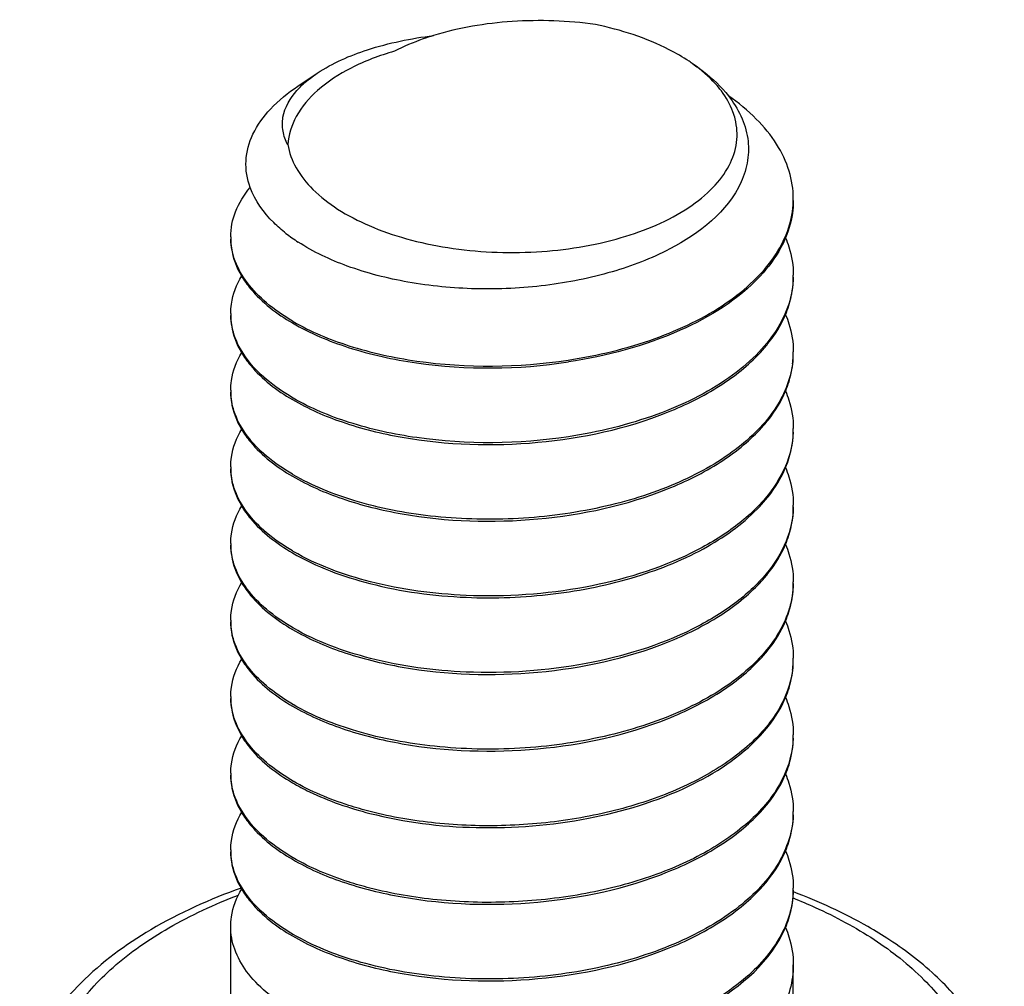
# Model space of a CAD drawing. Header units: millimetres. Extents: x 0 to 4620, y -1280 to 3267.
# Tile 28 of 103: x 2829.3 to 2838.05, y 1999.51 to 2008.1. Entities that reach past the tile are written whole.
import ezdxf

# ---------------------------------------------------------------- set-up
doc = ezdxf.new("R2010")
doc.units = ezdxf.units.MM
doc.header["$LTSCALE"] = 254.1
doc.layers.get('0').update_dxf_attribs({"linetype": 'CONTINUOUS'})

msp = doc.modelspace()

# ---------------------------------------------------------------- linework, layer by layer
at = {"color": 7, "linetype": 'Continuous'}
for p, q in [((2831.7683, 2007.5072), (2831.9404, 2007.6224)), ((2836.1708, 2001.0322), (2836.1705, 2001.0293)), ((2836.1708, 2001.0322), (2836.1707, 2001.0293)), ((2831.1714, 1998.7823), (2831.1714, 2000.0405)), ((2836.1714, 1998.7823), (2836.1714, 1999.7001))]:
    msp.add_line(p, q, dxfattribs=at)
for centre, radius, start, end in [((2834.4027, 2006.4692), 1.5144, 54.59096, 56.20291), ((2832.3123, 2006.9782), 0.7386, 135.88853, 138.38357), ((2835.3625, 2006.5081), 0.8088, 355.99004, 0.00274), ((2831.7511, 2006.1677), 0.5798, 179.99648, 181.92849), ((2832.6121, 2007.4182), 1.545, 232.0923, 237.02948), ((2835.3649, 2005.8273), 0.8065, 358.7991, 0.00086), ((2831.7518, 2005.4869), 0.5805, 180.00403, 181.6781), ((2832.6996, 2007.0906), 1.9365, 239.62106, 239.85165), ((2835.3577, 2005.1468), 0.8137, 353.31825, 358.78548), ((2835.3639, 2005.1465), 0.8074, 358.79408, 359.9976), ((2835.3493, 2005.1477), 0.8222, 352.55464, 353.32362), ((2831.7518, 2004.8061), 0.5805, 180.00401, 181.67806), ((2832.7006, 2006.4115), 1.9384, 239.62107, 239.85392), ((2835.364, 2004.4657), 0.8074, 357.59742, 0.00276), ((2831.7516, 2004.1253), 0.5803, 180.00342, 181.67685), ((2832.7001, 2005.7298), 1.9374, 239.62106, 239.85278), ((2835.3649, 2003.7849), 0.8065, 358.79483, 0.00137), ((2831.7516, 2003.4445), 0.5802, 180.00317, 181.67627), ((2832.6996, 2005.0482), 1.9365, 239.62106, 239.8516), ((2835.3636, 2003.1042), 0.8077, 358.79302, 359.99673), ((2831.751, 2002.7637), 0.5796, 179.9968, 181.67597), ((2832.701, 2004.3699), 1.9393, 239.62107, 239.85515), ((2835.3576, 2002.4236), 0.8137, 353.28251, 358.78519), ((2835.364, 2002.4234), 0.8074, 358.79396, 359.99743), ((2835.3492, 2002.4245), 0.8222, 352.56102, 353.28801), ((2831.7518, 2002.083), 0.5805, 180.00408, 181.67811), ((2832.7001, 2003.6874), 1.9374, 239.62106, 239.85268), ((2835.3642, 2001.7425), 0.8072, 357.89663, 0.00282), ((2831.7518, 2001.4022), 0.5804, 180.00384, 181.67785), ((2832.7001, 2003.0067), 1.9375, 239.62106, 239.85287), ((2835.3643, 2001.0617), 0.8071, 357.90535, 0.00268), ((2831.7516, 2000.7214), 0.5803, 180.00341, 181.67665), ((2832.7019, 2002.3289), 1.941, 239.62107, 239.85819), ((2835.3636, 2000.381), 0.8078, 358.79278, 359.99657), ((2832.6996, 2001.6442), 1.9364, 239.62106, 239.85158)]:
    msp.add_arc(centre, radius, start, end, dxfattribs=at)
for points, knots in [([(2834.4121, 2008.0551), (2834.1681, 2008.0889), (2833.6816, 2008.106), (2833.1997, 2008.0264), (2832.9731, 2007.9566)], [0, 0, 0, 0, 0.509508, 1, 1, 1, 1]), ([(2835.2451, 2007.7277), (2835.1887, 2007.7654), (2834.9291, 2007.9157), (2834.6388, 2008.0076), (2834.4121, 2008.0551)], [0, 0, 0, 0, 0.226498, 1, 1, 1, 1]), ([(2831.9404, 2007.6224), (2832.0769, 2007.7138), (2832.4165, 2007.8593), (2832.7748, 2007.9319), (2832.973, 2007.9568)], [0, 0, 0, 0, 0.451205, 1, 1, 1, 1]), ([(2832.9731, 2007.9566), (2832.942, 2007.9471), (2832.8237, 2007.9081), (2832.7084, 2007.8596), (2832.6266, 2007.8173)], [0, 0, 0, 0, 0.260932, 1, 1, 1, 1]), ([(2832.6266, 2007.8173), (2832.494, 2007.7792), (2832.2519, 2007.6881), (2831.9488, 2007.4935), (2831.744, 2007.259), (2831.6846, 2007.0744), (2831.679, 2006.9878)], [0, 0, 0, 0, 0.311094, 0.579202, 0.804419, 1, 1, 1, 1]), ([(2835.2798, 2007.7044), (2835.3113, 2007.6833), (2835.4266, 2007.6006), (2835.5312, 2007.5016), (2835.5955, 2007.4198)], [0, 0, 0, 0, 0.26724, 1, 1, 1, 1]), ([(2835.532, 2007.4647), (2835.5157, 2007.4864), (2835.4417, 2007.5759), (2835.3525, 2007.652), (2835.2801, 2007.7035)], [0, 0, 0, 0, 0.233863, 1, 1, 1, 1]), ([(2831.782, 2007.4923), (2831.7932, 2007.5039), (2831.8423, 2007.5515), (2831.897, 2007.5933), (2831.9404, 2007.6224)], [0, 0, 0, 0, 0.235623, 1, 1, 1, 1]), ([(2831.344, 2006.6065), (2831.3167, 2006.6816), (2831.2903, 2006.8461), (2831.3597, 2007.0955), (2831.526, 2007.3236), (2831.6805, 2007.4484), (2831.7683, 2007.5072)], [0, 0, 0, 0, 0.223343, 0.450318, 0.704721, 1, 1, 1, 1]), ([(2831.679, 2006.9878), (2831.6587, 2007.0251), (2831.6293, 2007.1049), (2831.6293, 2007.2811), (2831.7006, 2007.4017), (2831.7601, 2007.4687)], [0, 0, 0, 0, 0.245638, 0.481491, 1, 1, 1, 1]), ([(2835.6545, 2007.2155), (2835.6492, 2007.2371), (2835.6216, 2007.326), (2835.5744, 2007.4081), (2835.532, 2007.4647)], [0, 0, 0, 0, 0.23899, 1, 1, 1, 1]), ([(2835.5955, 2007.4198), (2835.6807, 2007.3113), (2835.7763, 2007.118), (2835.7746, 2006.8445), (2835.7349, 2006.7168), (2835.7072, 2006.6559)], [0, 0, 0, 0, 0.511467, 0.75206, 1, 1, 1, 1]), ([(2836.1714, 2006.5081), (2836.1713, 2006.5906), (2836.1445, 2006.7615), (2836.028, 2007.0041), (2835.8419, 2007.2298), (2835.6841, 2007.3592), (2835.5968, 2007.4205)], [0, 0, 0, 0, 0.221273, 0.455912, 0.713794, 1, 1, 1, 1]), ([(2831.679, 2006.9878), (2831.6909, 2006.9161), (2831.7466, 2006.7684), (2831.9037, 2006.5735), (2832.1275, 2006.401), (2832.4094, 2006.2558), (2832.7393, 2006.1424), (2833.1049, 2006.065), (2833.4923, 2006.0265), (2834.011, 2006.029), (2834.6145, 2006.124), (2835.1476, 2006.3435), (2835.4563, 2006.5904), (2835.6068, 2006.7876), (2835.6802, 2007.0023), (2835.6713, 2007.1479), (2835.6545, 2007.2155)], [0, 0, 0, 0, 0.044098, 0.093554, 0.15021, 0.214371, 0.285253, 0.361353, 0.44071, 0.521108, 0.67571, 0.809141, 0.865104, 0.913967, 0.957725, 1, 1, 1, 1]), ([(2835.7072, 2006.6559), (2835.5871, 2006.3925), (2835.1761, 2006.0759), (2834.5503, 2005.838), (2833.9649, 2005.7209), (2833.354, 2005.6917), (2832.7594, 2005.7484), (2832.225, 2005.885), (2831.9069, 2006.0339), (2831.7713, 2006.1221)], [0, 0, 0, 0, 0.202248, 0.330909, 0.471353, 0.616114, 0.757136, 0.886981, 1, 1, 1, 1]), ([(2831.1714, 2006.1677), (2831.1714, 2006.2437), (2831.2044, 2006.4046), (2831.2912, 2006.5422), (2831.3443, 2006.607)], [0, 0, 0, 0, 0.47589, 1, 1, 1, 1]), ([(2831.6629, 2006.1992), (2831.6248, 2006.2289), (2831.4937, 2006.3421), (2831.3867, 2006.4886), (2831.344, 2006.6065)], [0, 0, 0, 0, 0.278103, 1, 1, 1, 1]), ([(2836.1714, 2006.4911), (2836.1714, 2006.4633), (2836.1656, 2006.3502), (2836.1358, 2006.2389), (2836.1028, 2006.1603)], [0, 0, 0, 0, 0.246146, 1, 1, 1, 1]), ([(2834.1701, 2005.0731), (2834.4324, 2005.1128), (2834.9226, 2005.2302), (2835.4755, 2005.4925), (2835.8164, 2005.7628), (2836.0035, 2005.9773), (2836.1271, 2006.2078), (2836.1638, 2006.3717), (2836.1694, 2006.4515)], [0, 0, 0, 0, 0.307127, 0.580162, 0.700106, 0.808627, 0.90743, 1, 1, 1, 1]), ([(2831.1714, 2006.1507), (2831.1714, 2006.1227), (2831.1796, 2006.0071), (2831.2228, 2005.8955), (2831.2675, 2005.8202)], [0, 0, 0, 0, 0.242143, 1, 1, 1, 1]), ([(2831.7203, 2005.42), (2831.6395, 2005.4673), (2831.4935, 2005.5675), (2831.3175, 2005.7465), (2831.2039, 2005.9411), (2831.1739, 2006.0811), (2831.1717, 2006.1482)], [0, 0, 0, 0, 0.296228, 0.556973, 0.787717, 1, 1, 1, 1]), ([(2836.1028, 2006.1603), (2836.0902, 2006.1303), (2836.0307, 2006.0065), (2835.9471, 2005.8952), (2835.8758, 2005.8186)], [0, 0, 0, 0, 0.23753, 1, 1, 1, 1]), ([(2836.1017, 2006.1607), (2836.1131, 2006.1337), (2836.1528, 2006.0269), (2836.1714, 2005.912), (2836.1714, 2005.8273)], [0, 0, 0, 0, 0.256915, 1, 1, 1, 1]), ([(2831.1714, 2005.4869), (2831.1714, 2005.5152), (2831.1798, 2005.632), (2831.2238, 2005.7447), (2831.2694, 2005.8206)], [0, 0, 0, 0, 0.242002, 1, 1, 1, 1]), ([(2831.2675, 2005.8202), (2831.2911, 2005.7806), (2831.4121, 2005.6123), (2831.5818, 2005.4841), (2831.7203, 2005.403)], [0, 0, 0, 0, 0.222867, 1, 1, 1, 1]), ([(2835.8758, 2005.8186), (2835.681, 2005.6094), (2835.1268, 2005.2696), (2834.5125, 2005.108), (2834.1722, 2005.0564)], [0, 0, 0, 0, 0.453736, 1, 1, 1, 1]), ([(2836.1712, 2005.8104), (2836.1695, 2005.7293), (2836.14, 2005.5618), (2836.0231, 2005.3245), (2835.8393, 2005.1034), (2835.4983, 2004.8243), (2834.938, 2004.5537), (2834.4395, 2004.4332), (2834.1722, 2004.3926)], [0, 0, 0, 0, 0.092554, 0.190829, 0.298719, 0.418226, 0.691426, 1, 1, 1, 1]), ([(2836.1015, 2005.4764), (2836.1129, 2005.5034), (2836.1527, 2005.6104), (2836.1714, 2005.7255), (2836.1714, 2005.8103)], [0, 0, 0, 0, 0.256926, 1, 1, 1, 1]), ([(2831.1714, 2005.4699), (2831.1714, 2005.4419), (2831.1796, 2005.3262), (2831.2228, 2005.2145), (2831.2676, 2005.1392)], [0, 0, 0, 0, 0.242134, 1, 1, 1, 1]), ([(2831.7203, 2004.7392), (2831.6392, 2004.7867), (2831.4928, 2004.8872), (2831.3165, 2005.0668), (2831.2031, 2005.2622), (2831.1736, 2005.4027), (2831.1716, 2005.4699)], [0, 0, 0, 0, 0.296326, 0.557064, 0.787724, 1, 1, 1, 1]), ([(2831.727, 2005.4161), (2831.8828, 2005.3256), (2832.2429, 2005.1762), (2833.0603, 2004.9991), (2833.727, 2005.0061), (2834.1701, 2005.0731)], [0, 0, 0, 0, 0.215895, 0.462827, 1, 1, 1, 1]), ([(2835.8757, 2005.1377), (2835.9002, 2005.164), (2835.9892, 2005.2668), (2836.0624, 2005.3842), (2836.1015, 2005.4764)], [0, 0, 0, 0, 0.264302, 1, 1, 1, 1]), ([(2836.1031, 2005.4766), (2836.1143, 2005.4499), (2836.1532, 2005.344), (2836.1714, 2005.2303), (2836.1714, 2005.1465)], [0, 0, 0, 0, 0.256786, 1, 1, 1, 1]), ([(2831.7203, 2005.403), (2831.8761, 2005.3116), (2832.237, 2005.1608), (2833.0575, 2004.982), (2833.7271, 2004.9889), (2834.1722, 2005.0564)], [0, 0, 0, 0, 0.215577, 0.462479, 1, 1, 1, 1]), ([(2831.1714, 2004.8061), (2831.1714, 2004.8344), (2831.1798, 2004.9511), (2831.2238, 2005.0638), (2831.2694, 2005.1397)], [0, 0, 0, 0, 0.242005, 1, 1, 1, 1]), ([(2831.2676, 2005.1392), (2831.2912, 2005.0997), (2831.4122, 2004.9314), (2831.5819, 2004.8033), (2831.7203, 2004.7222)], [0, 0, 0, 0, 0.222876, 1, 1, 1, 1]), ([(2831.7203, 2004.7222), (2831.8594, 2004.6406), (2832.1779, 2004.5024), (2832.9058, 2004.3237), (2833.8965, 2004.2935), (2834.8605, 2004.4996), (2835.5111, 2004.8201), (2835.7714, 2005.0257), (2835.8757, 2005.1377)], [0, 0, 0, 0, 0.109782, 0.234479, 0.508593, 0.776973, 0.895863, 1, 1, 1, 1]), ([(2836.1034, 2004.8001), (2836.1145, 2004.8267), (2836.1532, 2004.9324), (2836.1714, 2005.0458), (2836.1714, 2005.1295)], [0, 0, 0, 0, 0.25675, 1, 1, 1, 1]), ([(2836.1645, 2005.0412), (2836.1453, 2004.8942), (2836.0111, 2004.5847), (2835.6173, 2004.2173), (2835.0693, 2003.9283), (2834.4071, 2003.7338), (2833.6845, 2003.6451), (2832.9614, 2003.6671), (2832.2989, 2003.7946), (2831.8985, 2003.9548), (2831.7271, 2004.0544)], [0, 0, 0, 0, 0.088153, 0.192075, 0.315045, 0.453581, 0.600361, 0.746268, 0.882059, 1, 1, 1, 1]), ([(2835.876, 2004.4572), (2835.9008, 2004.4839), (2835.9907, 2004.5878), (2836.0644, 2004.7067), (2836.1034, 2004.8001)], [0, 0, 0, 0, 0.264456, 1, 1, 1, 1]), ([(2836.1012, 2004.8003), (2836.1127, 2004.7733), (2836.1526, 2004.666), (2836.1714, 2004.5507), (2836.1714, 2004.4657)], [0, 0, 0, 0, 0.256964, 1, 1, 1, 1]), ([(2831.1714, 2004.7891), (2831.1714, 2004.7611), (2831.1796, 2004.6456), (2831.2227, 2004.5339), (2831.2675, 2004.4587)], [0, 0, 0, 0, 0.242151, 1, 1, 1, 1]), ([(2831.7203, 2004.0584), (2831.6392, 2004.1059), (2831.4928, 2004.2064), (2831.3165, 2004.386), (2831.2031, 2004.5814), (2831.1736, 2004.7219), (2831.1716, 2004.7891)], [0, 0, 0, 0, 0.296326, 0.557064, 0.787724, 1, 1, 1, 1]), ([(2834.1722, 2004.3926), (2833.7288, 2004.3254), (2833.0616, 2004.3182), (2832.2434, 2004.4952), (2831.883, 2004.6447), (2831.7271, 2004.7352)], [0, 0, 0, 0, 0.537154, 0.784108, 1, 1, 1, 1]), ([(2831.1714, 2004.1253), (2831.1714, 2004.1536), (2831.1798, 2004.2704), (2831.2238, 2004.3832), (2831.2695, 2004.459)], [0, 0, 0, 0, 0.241996, 1, 1, 1, 1]), ([(2831.2675, 2004.4587), (2831.291, 2004.4191), (2831.4121, 2004.2507), (2831.5818, 2004.1225), (2831.7203, 2004.0414)], [0, 0, 0, 0, 0.222861, 1, 1, 1, 1]), ([(2831.7203, 2004.0414), (2831.8594, 2003.9598), (2832.178, 2003.8216), (2832.906, 2003.6428), (2833.8969, 2003.6128), (2834.8609, 2003.8189), (2835.5115, 2004.1396), (2835.7718, 2004.3453), (2835.876, 2004.4572)], [0, 0, 0, 0, 0.10979, 0.234495, 0.508623, 0.776999, 0.895877, 1, 1, 1, 1]), ([(2836.1706, 2004.4318), (2836.1663, 2004.3289), (2836.1141, 2004.1135), (2835.9226, 2003.8216), (2835.6325, 2003.562), (2835.1098, 2003.2555), (2834.3055, 2003.0141), (2833.6174, 2002.9672), (2833.2636, 2002.9824)], [0, 0, 0, 0, 0.087795, 0.184091, 0.293403, 0.416866, 0.6981, 1, 1, 1, 1]), ([(2836.1029, 2004.1182), (2836.1141, 2004.1449), (2836.1531, 2004.251), (2836.1714, 2004.3648), (2836.1714, 2004.4487)], [0, 0, 0, 0, 0.256793, 1, 1, 1, 1]), ([(2831.1714, 2004.1083), (2831.1714, 2004.0803), (2831.1796, 2003.9648), (2831.2227, 2003.8532), (2831.2674, 2003.778)], [0, 0, 0, 0, 0.242157, 1, 1, 1, 1]), ([(2831.7203, 2003.3776), (2831.6392, 2003.4251), (2831.4928, 2003.5256), (2831.3165, 2003.7052), (2831.2031, 2003.9006), (2831.1736, 2004.0411), (2831.1716, 2004.1084)], [0, 0, 0, 0, 0.29633, 0.557066, 0.787723, 1, 1, 1, 1]), ([(2835.8759, 2003.7763), (2835.9006, 2003.8028), (2835.9903, 2003.9066), (2836.0639, 2004.0251), (2836.1029, 2004.1182)], [0, 0, 0, 0, 0.264421, 1, 1, 1, 1]), ([(2836.1016, 2004.1186), (2836.113, 2004.0916), (2836.1527, 2003.9847), (2836.1714, 2003.8697), (2836.1714, 2003.7849)], [0, 0, 0, 0, 0.256921, 1, 1, 1, 1]), ([(2831.1714, 2003.4445), (2831.1714, 2003.4728), (2831.1798, 2003.5896), (2831.2239, 2003.7025), (2831.2695, 2003.7783)], [0, 0, 0, 0, 0.241992, 1, 1, 1, 1]), ([(2831.2674, 2003.778), (2831.2909, 2003.7384), (2831.412, 2003.57), (2831.5818, 2003.4418), (2831.7203, 2003.3606)], [0, 0, 0, 0, 0.222855, 1, 1, 1, 1]), ([(2833.2633, 2002.9654), (2833.5213, 2002.9543), (2834.0334, 2002.9743), (2834.7611, 2003.1225), (2835.392, 2003.3784), (2835.7423, 2003.6328), (2835.8759, 2003.7763)], [0, 0, 0, 0, 0.27618, 0.545343, 0.790367, 1, 1, 1, 1]), ([(2836.1712, 2003.7679), (2836.169, 2003.6645), (2836.1208, 2003.4474), (2835.9327, 2003.1521), (2835.6439, 2002.8892), (2835.1206, 2002.5786), (2834.312, 2002.334), (2833.6195, 2002.2863), (2833.2633, 2002.3016)], [0, 0, 0, 0, 0.087732, 0.183728, 0.292742, 0.416044, 0.697481, 1, 1, 1, 1]), ([(2836.1016, 2003.4341), (2836.113, 2003.4611), (2836.1527, 2003.5681), (2836.1714, 2003.6831), (2836.1714, 2003.7679)], [0, 0, 0, 0, 0.256921, 1, 1, 1, 1]), ([(2831.1714, 2003.4275), (2831.1714, 2003.3993), (2831.1797, 2003.2829), (2831.2235, 2003.1705), (2831.2688, 2003.0949)], [0, 0, 0, 0, 0.242047, 1, 1, 1, 1]), ([(2831.7203, 2002.6968), (2831.6392, 2002.7443), (2831.4928, 2002.8448), (2831.3165, 2003.0244), (2831.2031, 2003.2198), (2831.1736, 2003.3603), (2831.1716, 2003.4276)], [0, 0, 0, 0, 0.29633, 0.55706, 0.78772, 1, 1, 1, 1]), ([(2835.8755, 2003.095), (2835.9, 2003.1214), (2835.9892, 2003.2243), (2836.0625, 2003.3419), (2836.1016, 2003.4341)], [0, 0, 0, 0, 0.264318, 1, 1, 1, 1]), ([(2836.103, 2003.4344), (2836.1142, 2003.4077), (2836.1531, 2003.3018), (2836.1714, 2003.188), (2836.1714, 2003.1041)], [0, 0, 0, 0, 0.256791, 1, 1, 1, 1]), ([(2831.7203, 2003.3606), (2831.9331, 2003.2358), (2832.4426, 2003.0491), (2832.9756, 2002.9778), (2833.2633, 2002.9654)], [0, 0, 0, 0, 0.46141, 1, 1, 1, 1]), ([(2833.2636, 2002.9824), (2832.9775, 2002.9947), (2832.4469, 2003.0654), (2831.9395, 2003.2503), (2831.727, 2003.3737)], [0, 0, 0, 0, 0.538211, 1, 1, 1, 1]), ([(2831.1714, 2002.7637), (2831.1714, 2002.7918), (2831.1797, 2002.9078), (2831.2231, 2003.0199), (2831.2682, 2003.0954)], [0, 0, 0, 0, 0.242097, 1, 1, 1, 1]), ([(2831.2688, 2003.0949), (2831.2924, 2003.0555), (2831.4133, 2002.8881), (2831.5824, 2002.7606), (2831.7203, 2002.6798)], [0, 0, 0, 0, 0.222982, 1, 1, 1, 1]), ([(2831.7203, 2002.6798), (2831.8594, 2002.5982), (2832.1779, 2002.46), (2832.9056, 2002.2813), (2833.8963, 2002.2511), (2834.8602, 2002.4571), (2835.5108, 2002.7775), (2835.7712, 2002.9831), (2835.8755, 2003.095)], [0, 0, 0, 0, 0.109782, 0.234478, 0.508578, 0.776957, 0.895854, 1, 1, 1, 1]), ([(2836.1712, 2003.0872), (2836.1696, 2003.0141), (2836.1457, 2002.8639), (2836.0132, 2002.5652), (2835.6893, 2002.2242), (2835.1473, 2001.9172), (2834.4793, 2001.7056), (2833.7419, 2001.6048), (2832.9989, 2001.6199), (2832.3163, 2001.7462), (2831.9034, 2001.9096), (2831.727, 2002.0121)], [0, 0, 0, 0, 0.042702, 0.0876, 0.189171, 0.310438, 0.448543, 0.596069, 0.743455, 0.880867, 1, 1, 1, 1]), ([(2836.1015, 2002.7531), (2836.1129, 2002.7802), (2836.1527, 2002.8872), (2836.1714, 2003.0023), (2836.1714, 2003.0871)], [0, 0, 0, 0, 0.256926, 1, 1, 1, 1]), ([(2831.1714, 2002.7467), (2831.1714, 2002.7187), (2831.1796, 2002.6032), (2831.2227, 2002.4915), (2831.2675, 2002.4163)], [0, 0, 0, 0, 0.242144, 1, 1, 1, 1]), ([(2831.7203, 2002.016), (2831.6392, 2002.0635), (2831.4928, 2002.164), (2831.3165, 2002.3436), (2831.2031, 2002.539), (2831.1736, 2002.6795), (2831.1716, 2002.7467)], [0, 0, 0, 0, 0.29633, 0.557056, 0.787723, 1, 1, 1, 1]), ([(2835.8757, 2002.4145), (2835.9002, 2002.4408), (2835.9892, 2002.5436), (2836.0624, 2002.661), (2836.1015, 2002.7531)], [0, 0, 0, 0, 0.264301, 1, 1, 1, 1]), ([(2836.1031, 2002.7534), (2836.1143, 2002.7267), (2836.1532, 2002.6208), (2836.1714, 2002.5071), (2836.1714, 2002.4233)], [0, 0, 0, 0, 0.256783, 1, 1, 1, 1]), ([(2833.2633, 2002.3016), (2832.9772, 2002.3139), (2832.4468, 2002.3846), (2831.9396, 2002.5694), (2831.7271, 2002.6928)], [0, 0, 0, 0, 0.538202, 1, 1, 1, 1]), ([(2831.1714, 2002.0829), (2831.1714, 2002.1112), (2831.1798, 2002.228), (2831.2238, 2002.3408), (2831.2695, 2002.4167)], [0, 0, 0, 0, 0.242, 1, 1, 1, 1]), ([(2831.2675, 2002.4163), (2831.291, 2002.3767), (2831.4121, 2002.2083), (2831.5818, 2002.0802), (2831.7203, 2001.999)], [0, 0, 0, 0, 0.222865, 1, 1, 1, 1]), ([(2831.7203, 2001.999), (2831.8594, 2001.9174), (2832.1779, 2001.7792), (2832.9058, 2001.6005), (2833.8965, 2001.5704), (2834.8605, 2001.7764), (2835.5111, 2002.0969), (2835.7714, 2002.3026), (2835.8757, 2002.4145)], [0, 0, 0, 0, 0.109782, 0.23448, 0.508593, 0.776971, 0.895862, 1, 1, 1, 1]), ([(2836.1034, 2002.0768), (2836.1145, 2002.1035), (2836.1532, 2002.2092), (2836.1714, 2002.3227), (2836.1714, 2002.4063)], [0, 0, 0, 0, 0.256752, 1, 1, 1, 1]), ([(2836.1645, 2002.3181), (2836.1484, 2002.1945), (2836.0503, 2001.9365), (2835.7573, 2001.61), (2835.3409, 2001.3357), (2834.9202, 2001.1634), (2834.5447, 2001.0577), (2834.1395, 2000.9753), (2833.6189, 2000.9246), (2833.0027, 2000.9448), (2832.602, 2001.0131), (2832.4115, 2001.0619)], [0, 0, 0, 0, 0.086738, 0.185779, 0.30083, 0.430915, 0.500464, 0.57209, 0.718368, 0.863211, 1, 1, 1, 1]), ([(2831.1714, 2002.0659), (2831.1714, 2002.0379), (2831.1796, 2001.9222), (2831.2229, 2001.8104), (2831.2677, 2001.7351)], [0, 0, 0, 0, 0.24213, 1, 1, 1, 1]), ([(2831.7203, 2001.3352), (2831.6392, 2001.3827), (2831.4928, 2001.4832), (2831.3165, 2001.6628), (2831.2031, 2001.8582), (2831.1736, 2001.9987), (2831.1716, 2002.066)], [0, 0, 0, 0, 0.296326, 0.557064, 0.787724, 1, 1, 1, 1]), ([(2835.8762, 2001.7343), (2835.901, 2001.7609), (2835.9908, 2001.8648), (2836.0644, 2001.9836), (2836.1034, 2002.0768)], [0, 0, 0, 0, 0.264445, 1, 1, 1, 1]), ([(2836.1012, 2002.0771), (2836.1127, 2002.0501), (2836.1526, 2001.9429), (2836.1714, 2001.8275), (2836.1714, 2001.7425)], [0, 0, 0, 0, 0.256964, 1, 1, 1, 1]), ([(2831.1714, 2001.4021), (2831.1714, 2001.4304), (2831.1798, 2001.5471), (2831.2237, 2001.6598), (2831.2693, 2001.7356)], [0, 0, 0, 0, 0.24201, 1, 1, 1, 1]), ([(2831.2677, 2001.7351), (2831.2912, 2001.6956), (2831.4123, 2001.5273), (2831.5819, 2001.3993), (2831.7203, 2001.3182)], [0, 0, 0, 0, 0.222883, 1, 1, 1, 1]), ([(2832.4083, 2001.0457), (2832.7163, 2000.9664), (2833.3692, 2000.8865), (2834.3348, 2000.9645), (2835.2062, 2001.2267), (2835.6993, 2001.5441), (2835.8762, 2001.7343)], [0, 0, 0, 0, 0.260297, 0.533095, 0.787459, 1, 1, 1, 1]), ([(2836.1708, 2001.7129), (2836.1662, 2001.5871), (2836.0895, 2001.3194), (2835.8116, 2000.9753), (2835.4002, 2000.6856), (2834.8806, 2000.4608), (2834.2844, 2000.3112), (2833.6491, 2000.2441), (2833.0159, 2000.262), (2832.6039, 2000.3316), (2832.4083, 2000.3819)], [0, 0, 0, 0, 0.085985, 0.183366, 0.297083, 0.426706, 0.568249, 0.715669, 0.861934, 1, 1, 1, 1]), ([(2836.1034, 2001.396), (2836.1145, 2001.4227), (2836.1532, 2001.5284), (2836.1714, 2001.6419), (2836.1714, 2001.7255)], [0, 0, 0, 0, 0.256751, 1, 1, 1, 1]), ([(2835.8758, 2001.0531), (2835.9006, 2001.0797), (2835.9906, 2001.1837), (2836.0643, 2001.3027), (2836.1034, 2001.396)], [0, 0, 0, 0, 0.264465, 1, 1, 1, 1]), ([(2836.1012, 2001.3964), (2836.1127, 2001.3693), (2836.1526, 2001.2621), (2836.1714, 2001.1467), (2836.1714, 2001.0617)], [0, 0, 0, 0, 0.256961, 1, 1, 1, 1]), ([(2831.1714, 2001.3851), (2831.1714, 2001.3571), (2831.1796, 2001.2416), (2831.2227, 2001.13), (2831.2675, 2001.0547)], [0, 0, 0, 0, 0.242155, 1, 1, 1, 1]), ([(2831.7203, 2000.6544), (2831.6392, 2000.7019), (2831.4928, 2000.8024), (2831.3165, 2000.982), (2831.2031, 2001.1774), (2831.1736, 2001.3179), (2831.1716, 2001.3852)], [0, 0, 0, 0, 0.296326, 0.557064, 0.787724, 1, 1, 1, 1]), ([(2831.7203, 2001.3182), (2831.7694, 2001.2894), (2831.9881, 2001.1738), (2832.2241, 2001.0931), (2832.4083, 2001.0457)], [0, 0, 0, 0, 0.230447, 1, 1, 1, 1]), ([(2832.4115, 2001.0619), (2832.3476, 2001.0783), (2832.1115, 2001.1459), (2831.8823, 2001.2411), (2831.7271, 2001.3313)], [0, 0, 0, 0, 0.268946, 1, 1, 1, 1]), ([(2831.1714, 2000.7213), (2831.1714, 2000.7496), (2831.1798, 2000.8664), (2831.2238, 2000.9792), (2831.2695, 2001.0551)], [0, 0, 0, 0, 0.241995, 1, 1, 1, 1]), ([(2831.2675, 2001.0547), (2831.291, 2001.0152), (2831.412, 2000.8467), (2831.5818, 2000.7186), (2831.7203, 2000.6374)], [0, 0, 0, 0, 0.222858, 1, 1, 1, 1]), ([(2831.7203, 2000.6374), (2831.8594, 2000.5558), (2832.178, 2000.4176), (2832.9059, 2000.2389), (2833.8967, 2000.2088), (2834.8607, 2000.4149), (2835.5113, 2000.7354), (2835.7716, 2000.9411), (2835.8758, 2001.0531)], [0, 0, 0, 0, 0.109788, 0.234491, 0.508612, 0.776988, 0.89587, 1, 1, 1, 1]), ([(2836.1016, 2000.7111), (2836.113, 2000.738), (2836.1527, 2000.845), (2836.1714, 2000.96), (2836.1714, 2001.0447)], [0, 0, 0, 0, 0.256918, 1, 1, 1, 1]), ([(2836.1707, 2001.0293), (2836.1647, 2000.8808), (2836.0554, 2000.5602), (2835.6769, 2000.174), (2835.1338, 1999.869), (2834.5882, 1999.6986), (2834.1079, 1999.6126), (2833.6069, 1999.5647), (2832.9922, 1999.5783), (2832.3132, 1999.7049), (2831.9025, 1999.8678), (2831.727, 1999.9697)], [0, 0, 0, 0, 0.087125, 0.189152, 0.310777, 0.449028, 0.522244, 0.596627, 0.743829, 0.88102, 1, 1, 1, 1]), ([(2831.1714, 2000.7043), (2831.1714, 2000.6764), (2831.1796, 2000.5609), (2831.2227, 2000.4492), (2831.2674, 2000.374)], [0, 0, 0, 0, 0.242156, 1, 1, 1, 1]), ([(2831.7203, 1999.9736), (2831.6392, 2000.0211), (2831.4928, 2000.1216), (2831.3165, 2000.3012), (2831.2031, 2000.4966), (2831.1736, 2000.6371), (2831.1716, 2000.7044)], [0, 0, 0, 0, 0.296331, 0.557065, 0.787722, 1, 1, 1, 1]), ([(2835.8754, 2000.3718), (2835.9, 2000.3981), (2835.9892, 2000.5011), (2836.0625, 2000.6187), (2836.1016, 2000.7111)], [0, 0, 0, 0, 0.264325, 1, 1, 1, 1]), ([(2836.1029, 2000.7114), (2836.1142, 2000.6846), (2836.1531, 2000.5786), (2836.1714, 2000.4648), (2836.1714, 2000.3809)], [0, 0, 0, 0, 0.256792, 1, 1, 1, 1]), ([(2832.4083, 2000.3819), (2832.3446, 2000.3983), (2832.1098, 2000.4658), (2831.8818, 2000.5606), (2831.7272, 2000.6504)], [0, 0, 0, 0, 0.268879, 1, 1, 1, 1]), ([(2831.2642, 2000.3823), (2830.9866, 2000.283), (2830.4768, 2000.0546), (2829.8375, 1999.5863), (2829.4047, 1999.0157), (2829.2964, 1998.5692), (2829.2964, 1998.3568)], [0, 0, 0, 0, 0.295565, 0.556561, 0.787035, 1, 1, 1, 1]), ([(2831.1714, 2000.0405), (2831.1714, 2000.0688), (2831.1798, 2000.1857), (2831.2239, 2000.2985), (2831.2695, 2000.3744)], [0, 0, 0, 0, 0.241993, 1, 1, 1, 1]), ([(2831.2674, 2000.374), (2831.2909, 2000.3345), (2831.412, 2000.166), (2831.5818, 2000.0378), (2831.7203, 1999.9566)], [0, 0, 0, 0, 0.222856, 1, 1, 1, 1]), ([(2831.7203, 1999.9566), (2831.8594, 1999.875), (2832.1779, 1999.7368), (2832.9056, 1999.5581), (2833.8962, 1999.528), (2834.8601, 1999.7339), (2835.5107, 2000.0543), (2835.7711, 2000.2599), (2835.8754, 2000.3718)], [0, 0, 0, 0, 0.109781, 0.234476, 0.508575, 0.776955, 0.895852, 1, 1, 1, 1]), ([(2836.1712, 2000.364), (2836.1696, 2000.2909), (2836.1457, 2000.1408), (2836.0132, 1999.842), (2835.6893, 1999.501), (2835.1473, 1999.1941), (2834.4793, 1998.9824), (2833.7419, 1998.8816), (2832.9989, 1998.8967), (2832.3162, 1999.023), (2831.9034, 1999.1865), (2831.727, 1999.2889)], [0, 0, 0, 0, 0.042703, 0.087601, 0.189173, 0.310439, 0.448543, 0.59607, 0.743456, 0.880867, 1, 1, 1, 1]), ([(2836.1015, 2000.0301), (2836.113, 2000.0571), (2836.1527, 2000.1641), (2836.1714, 2000.2791), (2836.1714, 2000.3639)], [0, 0, 0, 0, 0.256922, 1, 1, 1, 1]), ([(2837.0277, 1999.9203), (2836.9642, 1999.962), (2836.6915, 2000.1284), (2836.3994, 2000.2619), (2836.1718, 2000.348)], [0, 0, 0, 0, 0.237804, 1, 1, 1, 1]), ([(2830.4521, 1997.215), (2830.2898, 1997.3214), (2830.0021, 1997.5478), (2829.6831, 1997.9593), (2829.5274, 1998.4095), (2829.5568, 1998.8729), (2829.7661, 1999.3127), (2830.1316, 1999.7101), (2830.6341, 2000.0567), (2831.0267, 2000.2378), (2831.2397, 2000.3194)], [0, 0, 0, 0, 0.136425, 0.255286, 0.361475, 0.463996, 0.573341, 0.697359, 0.839597, 1, 1, 1, 1]), ([(2836.1686, 2000.2938), (2836.2347, 2000.2674), (2836.4837, 2000.1616), (2836.7238, 2000.0334), (2836.8906, 1999.924)], [0, 0, 0, 0, 0.262817, 1, 1, 1, 1]), ([(2831.7203, 1999.2928), (2831.6376, 1999.3413), (2831.4886, 1999.4438), (2831.3103, 1999.6279), (2831.1978, 1999.8283), (2831.1714, 1999.9721), (2831.1714, 2000.0405)], [0, 0, 0, 0, 0.29699, 0.557561, 0.787708, 1, 1, 1, 1]), ([(2831.7203, 1999.2758), (2831.8787, 1999.1829), (2832.2465, 1999.0302), (2832.8566, 1998.8996), (2833.5276, 1998.8604), (2834.2089, 1998.9176), (2834.8538, 1999.0715), (2835.5386, 1999.3625), (2835.9758, 1999.7335), (2836.1015, 2000.0301)], [0, 0, 0, 0, 0.114666, 0.246149, 0.388063, 0.53262, 0.671864, 0.798881, 1, 1, 1, 1]), ([(2836.103, 2000.0304), (2836.1142, 2000.0037), (2836.1531, 1999.8977), (2836.1714, 1999.784), (2836.1714, 1999.7001)], [0, 0, 0, 0, 0.256789, 1, 1, 1, 1]), ([(2836.8906, 1999.924), (2837.0487, 1999.8204), (2837.3298, 1999.6002), (2837.6452, 1999.2021), (2837.8076, 1998.7674), (2837.7969, 1998.318), (2837.615, 1997.887), (2837.2824, 1997.4939), (2836.8172, 1997.1471), (2836.2362, 1996.8554), (2835.5602, 1996.6282), (2834.5503, 1996.4192), (2833.2316, 1996.3631), (2831.7391, 1996.5965), (2830.8275, 1996.9689), (2830.4521, 1997.215)], [0, 0, 0, 0, 0.056138, 0.105229, 0.149101, 0.191161, 0.235507, 0.285382, 0.342411, 0.40679, 0.477703, 0.553663, 0.712606, 0.866644, 1, 1, 1, 1]), ([(2838.0464, 1998.3568), (2838.0464, 1998.5045), (2837.9966, 1998.8078), (2837.7845, 1999.2298), (2837.4541, 1999.6095), (2837.1786, 1999.8214), (2837.0277, 1999.9203)], [0, 0, 0, 0, 0.228344, 0.465942, 0.721136, 1, 1, 1, 1]), ([(2836.1714, 1999.7001), (2836.1714, 1999.6267), (2836.1503, 1999.4756), (2836.0225, 1999.174), (2835.7011, 1998.8287), (2835.1587, 1998.5179), (2834.488, 1998.3033), (2833.7463, 1998.2008), (2832.9985, 1998.2157), (2832.3119, 1998.3432), (2831.897, 1998.5084), (2831.7203, 1998.612)], [0, 0, 0, 0, 0.042695, 0.087469, 0.188679, 0.309733, 0.447871, 0.595618, 0.743285, 0.880884, 1, 1, 1, 1])]:
    msp.add_open_spline(points, degree=3, knots=knots, dxfattribs=at)

doc.saveas('drawing.dxf')
